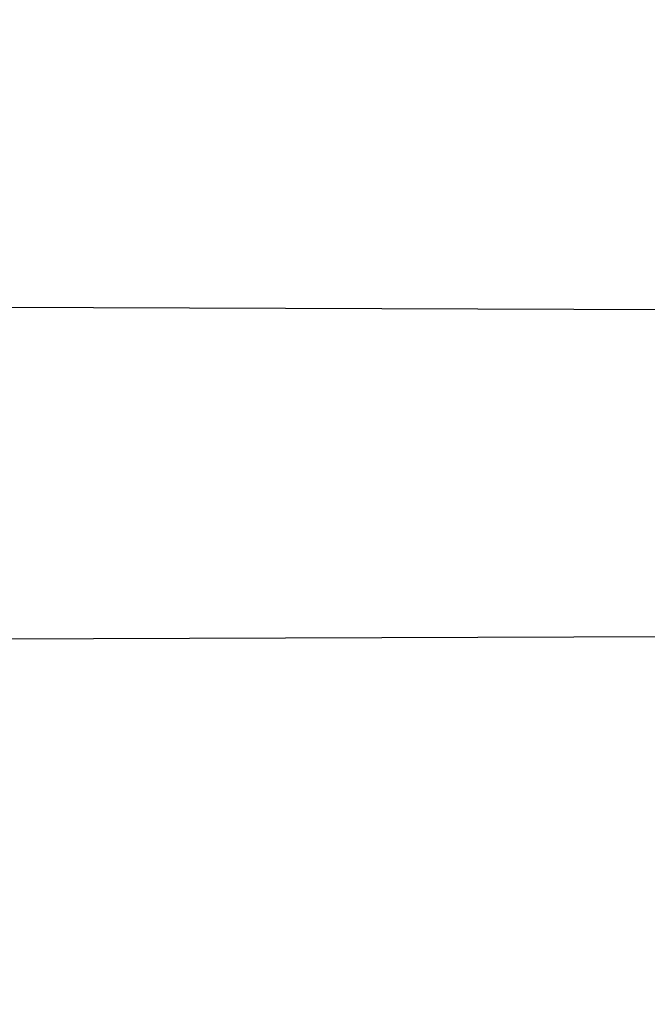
# Model space of a CAD drawing. Header units: millimetres. Extents: x 0 to 297, y 0 to 210.
# Tile 102 of 256: x 145.1874 to 145.2096, y 93.1169 to 93.1517. Entities that reach past the tile are written whole.
import ezdxf

# ---------------------------------------------------------------- set-up
doc = ezdxf.new("R2010")
doc.units = ezdxf.units.MM
doc.header["$LTSCALE"] = 16.335
doc.layers.get('0').update_dxf_attribs({"linetype": 'CONTINUOUS'})
for name, color, linetype in [('01_GLOBAL', 7, 'CONTINUOUS'), ('INTFCLR_1', 7, 'CONTINUOUS'), ('INTFCLR_144815', 7, 'CONTINUOUS')]:
    doc.layers.add(name, color=color, linetype=linetype)

msp = doc.modelspace()

# ---------------------------------------------------------------- linework, layer by layer
at = {"color": 7, "linetype": 'Continuous'}
msp.add_circle((145.8748034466, 92.1344639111), 2.66, dxfattribs=at)
at = {"color": 9, "linetype": 'Continuous'}
msp.add_arc((145.8748034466, 92.1344639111), 2.6259090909, 92.9674534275, 177.0325465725, dxfattribs=at)
at = {"layer": '01_GLOBAL', "color": 7, "linetype": 'Continuous'}
msp.add_circle((145.8748034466, 92.1344639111), 2.695, dxfattribs=at)
at = {"layer": 'INTFCLR_1', "color": 6, "linetype": 'Continuous'}
for p, q in [((145.1667743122, 93.1415873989), (145.2196504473, 93.1414028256)), ((145.2176335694, 93.12990936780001), (145.1643311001, 93.1297233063))]:
    msp.add_line(p, q, dxfattribs=at)
for radius in [0.4224162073, 0.4014439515]:
    msp.add_arc((144.8596077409, 93.1986596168), radius, 270, 90.00000002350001, dxfattribs=at)
at = {"layer": 'INTFCLR_1', "color": 9, "linetype": 'Continuous'}
for points, knots in [([(145.235167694, 93.06803805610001), (145.2359987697, 93.0702994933), (145.2376274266, 93.07486591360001), (145.2407305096, 93.0841265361), (145.2457654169, 93.10074899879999), (145.2504341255, 93.12025903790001), (145.2535169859, 93.1376959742), (145.2548129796, 93.1465996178), (145.2554818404, 93.15174935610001), (145.2570256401, 93.1646779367), (145.2586297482, 93.1867687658), (145.2583725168, 93.2128320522), (145.2571603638, 93.229722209), (145.2563978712, 93.2375211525), (145.2558364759, 93.24270819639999), (145.2541019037, 93.2567080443), (145.2501634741, 93.279125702), (145.2444881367, 93.3010123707), (145.2404287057, 93.31400265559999), (145.2389019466, 93.3186491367), (145.2365792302, 93.32549362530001), (145.2313391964, 93.3398030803), (145.2222901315, 93.3608048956), (145.211984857, 93.38064637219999), (145.2048007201, 93.3928589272), (145.2014430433, 93.39829523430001), (145.1992124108, 93.401838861), (145.1931796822, 93.4111586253), (145.1830706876, 93.4254621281), (145.1690288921, 93.44287479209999), (145.1571354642, 93.4559268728), (145.1488272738, 93.46426968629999), (145.1442335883, 93.4686868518), (145.1378598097, 93.47464399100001), (145.1289384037, 93.4824441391), (145.1192814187, 93.4900126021), (145.1131582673, 93.4943666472), (145.1101748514, 93.49636902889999), (145.1077179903, 93.4979464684), (145.1055301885, 93.4992630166), (145.1036031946, 93.50027403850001), (145.1025200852, 93.5007770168), (145.1016575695, 93.50108464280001), (145.1010609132, 93.5012239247), (145.1005598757, 93.50114822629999), (145.1004622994, 93.50067669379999), (145.1007027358, 93.5001554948), (145.1011202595, 93.49943321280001), (145.1017948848, 93.49852402), (145.1026939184, 93.4974154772), (145.1038249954, 93.4961153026), (145.1051758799, 93.49462279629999), (145.106740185, 93.4929397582), (145.1092045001, 93.4903307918), (145.1127127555, 93.4866635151), (145.1192604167, 93.47979277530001), (145.126411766, 93.4720844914), (145.1329263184, 93.4647171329), (145.1369531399, 93.4600323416), (145.143428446, 93.4523417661), (145.1533417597, 93.43987882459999), (145.1663378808, 93.4217466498), (145.175744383, 93.40694421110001), (145.1819029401, 93.3964078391), (145.1860815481, 93.3889972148), (145.1932904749, 93.3754706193), (145.2029180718, 93.35504416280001), (145.209559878, 93.3380139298), (145.212649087, 93.3291841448)], [0, 0, 0, 0, 0.0103790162, 0.0208837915, 0.0420711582, 0.08518389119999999, 0.1071959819, 0.1183353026, 0.1239410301, 0.1295663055, 0.1744258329, 0.2192337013, 0.2417180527, 0.2473539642, 0.2529903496, 0.2641931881, 0.3081223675, 0.3509244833, 0.3614867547, 0.3667496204, 0.3719934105, 0.3926231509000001, 0.4323812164, 0.470412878, 0.488854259, 0.4934078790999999, 0.4979383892, 0.5068921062, 0.5412323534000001, 0.5733304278, 0.6031976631, 0.6172528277, 0.6240454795, 0.630650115, 0.6548352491, 0.6750685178, 0.6834752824, 0.6871962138, 0.6905460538, 0.6960524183, 0.6981915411, 0.6999110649, 0.7012078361, 0.7020914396, 0.7026255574, 0.7031007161, 0.7038824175, 0.7050749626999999, 0.7066970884, 0.7087489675, 0.7112252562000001, 0.7141187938, 0.7174211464, 0.7211233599, 0.729578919, 0.7392839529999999, 0.762009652, 0.7748693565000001, 0.7816473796, 0.7886214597, 0.8181786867, 0.8502212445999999, 0.8846823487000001, 0.8936821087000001, 0.9027944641, 0.9213301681, 0.9597016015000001, 1, 1, 1, 1]), ([(145.1053256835, 93.4996596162), (145.1058354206, 93.4996595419), (145.1084302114, 93.49863302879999), (145.1114097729, 93.4968905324), (145.114679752, 93.49483322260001), (145.1177098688, 93.4928362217), (145.1239326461, 93.4884975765), (145.1337472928, 93.4809600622), (145.1428234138, 93.4731893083), (145.1493077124, 93.4672553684), (145.1539781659, 93.46285851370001), (145.1624222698, 93.4545580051), (145.1745124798, 93.4415729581), (145.1887911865, 93.4242473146), (145.1990766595, 93.4100090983), (145.2052148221, 93.400731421), (145.2074832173, 93.39720574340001), (145.2108964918, 93.3917990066), (145.2181971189, 93.3796576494), (145.2286731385, 93.3599279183), (145.2378781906, 93.33903206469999), (145.2432089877, 93.32479281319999), (145.2455710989, 93.31798419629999), (145.247123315, 93.31336339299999), (145.2512489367, 93.30044977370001), (145.2570185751, 93.2786891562), (145.2610247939, 93.2563880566), (145.262788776, 93.2424626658), (145.2633595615, 93.2373043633), (145.2641347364, 93.22954935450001), (145.2653671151, 93.21275432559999), (145.2656287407, 93.1868333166), (145.2639975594, 93.16486546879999), (145.2624282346, 93.15201095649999), (145.2617481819, 93.1468896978), (145.2604303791, 93.1380345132), (145.2572949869, 93.120689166), (145.2525471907, 93.10128539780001), (145.2474296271, 93.08475977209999), (145.2442749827, 93.0755508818), (145.2426192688, 93.07100993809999), (145.2417743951, 93.0687611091)], [0, 0, 0, 0, 0.0031306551, 0.0166311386, 0.0214593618, 0.0268204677, 0.03892666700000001, 0.0680356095, 0.1027865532, 0.1122690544, 0.1220182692, 0.1421808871, 0.1849821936, 0.2309157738, 0.2799873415, 0.2927705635, 0.2992370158, 0.3057352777, 0.3320402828, 0.3862318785, 0.4428084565, 0.4721382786, 0.4795908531, 0.487069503, 0.5020757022, 0.562848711, 0.6251729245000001, 0.641061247, 0.6490543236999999, 0.6570463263, 0.6889269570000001, 0.7524525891, 0.8160592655, 0.8240370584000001, 0.8319876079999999, 0.8477879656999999, 0.8790177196, 0.9402188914, 0.9703170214, 0.9852457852, 1, 1, 1, 1]), ([(145.212649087, 93.3291841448), (145.2158606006, 93.32000478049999), (145.2216925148, 93.3011419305), (145.227244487, 93.2768964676), (145.2299856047, 93.2607035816), (145.2310878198, 93.25306455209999), (145.2317778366, 93.2479244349), (145.2334659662, 93.23376490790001), (145.2350886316, 93.2104154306), (145.2348602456, 93.1869830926), (145.2340091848, 93.1726576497), (145.2336200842, 93.16742997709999), (145.2329629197, 93.1596496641), (145.2311506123, 93.1430826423), (145.226931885, 93.1181043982), (145.2217743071, 93.0973620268), (145.21827327, 93.08545778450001), (145.2168531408, 93.08078963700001), (145.2142959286, 93.0727821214), (145.2088936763, 93.057325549), (145.2002622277, 93.03625645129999), (145.191382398, 93.0181651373), (145.1856550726, 93.0076054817), (145.1835773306, 93.0038810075), (145.1804900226, 92.9984473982), (145.1738400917, 92.9872483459), (145.1632874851, 92.971132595), (145.150351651, 92.9535411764), (145.1410235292, 92.94206533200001), (145.1356460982, 92.935766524), (145.133618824, 92.9334156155), (145.1301975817, 92.9295053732), (145.1238773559, 92.9224693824), (145.116999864, 92.9151404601), (145.1107938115, 92.9086516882), (145.1070749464, 92.9047482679), (145.1041227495, 92.9015610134), (145.102218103, 92.89935461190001), (145.1011689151, 92.89795985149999), (145.1007337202, 92.8972197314), (145.1004699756, 92.8966887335), (145.1005812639, 92.8959977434), (145.1020539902, 92.8962982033), (145.1036740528, 92.8970747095), (145.1066075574, 92.8986606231), (145.1094057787, 92.90044308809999), (145.1117034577, 92.9019742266), (145.1131778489, 92.902988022), (145.1156556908, 92.9047222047), (145.1196186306, 92.9076236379), (145.1251563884, 92.91192845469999), (145.1334349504, 92.9187409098), (145.1408444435, 92.92538609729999), (145.1473278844, 92.9316038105), (145.1519747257, 92.9361897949), (145.1603493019, 92.94482450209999), (145.1722854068, 92.9582894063), (145.1863008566, 92.9761921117), (145.1963364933, 92.9908581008), (145.2023017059, 93.0003963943), (145.2045040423, 93.0040202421), (145.2078179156, 93.0095804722), (145.2148947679, 93.0220651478), (145.2249952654, 93.0423300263), (145.2319439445, 93.0592659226), (145.2351676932, 93.0680380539)], [0, 0, 0, 0, 0.0419354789, 0.08505031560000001, 0.1071497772, 0.1127379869, 0.1183317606, 0.1295131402, 0.1742263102, 0.2191466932, 0.230445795, 0.2361065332, 0.241751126, 0.2641147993, 0.3079545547, 0.3508736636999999, 0.3561840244, 0.3614616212, 0.3719139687, 0.3924297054, 0.4320526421, 0.4700131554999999, 0.4792642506, 0.483852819, 0.4884035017, 0.5062126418, 0.5400088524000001, 0.5714206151, 0.6003317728, 0.6037560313, 0.6071340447, 0.6137178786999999, 0.6261602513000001, 0.6479155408, 0.6570536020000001, 0.6648783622, 0.6711643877, 0.6757843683, 0.6774462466, 0.6786751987, 0.6794900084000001, 0.6799813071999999, 0.6813020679, 0.6842478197, 0.6888651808, 0.6950795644, 0.6987591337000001, 0.70073729, 0.7027989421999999, 0.7117993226, 0.7219139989, 0.7330405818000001, 0.7580265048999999, 0.7648041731, 0.7717766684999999, 0.7861782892, 0.816667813, 0.8493175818, 0.8841610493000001, 0.8932352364, 0.8978283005, 0.9024468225, 0.9211469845, 0.9596997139, 1, 1, 1, 1]), ([(145.1053256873, 92.89765960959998), (145.1051880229, 92.89765962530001), (145.1048509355, 92.897726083), (145.1048682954, 92.89833203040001), (145.1052289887, 92.89895544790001), (145.1058526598, 92.8998820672), (145.1068032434, 92.9010353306), (145.1086356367, 92.9031125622), (145.110803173, 92.9053838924), (145.113215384, 92.90786955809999), (145.1159839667, 92.9106973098), (145.1217014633, 92.91652117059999), (145.1287122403, 92.92380461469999), (145.1351564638, 92.9308006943), (145.1386445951, 92.9346890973), (145.1407113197, 92.9370268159), (145.1461908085, 92.9432875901), (145.1556953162, 92.95469486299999), (145.1688811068, 92.972191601), (145.1796415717, 92.9882287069), (145.1864241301, 92.99937733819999), (145.1895721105, 93.0047852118), (145.1916900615, 93.00849100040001), (145.1975256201, 93.0189931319), (145.2065751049, 93.0369888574), (145.2153782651, 93.057964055), (145.2208882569, 93.0733543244), (145.2234958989, 93.0813260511), (145.2249438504, 93.0859728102), (145.2285119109, 93.09781736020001), (145.2337695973, 93.1184588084), (145.2380725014, 93.143329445), (145.2399207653, 93.159825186), (145.2405908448, 93.1675708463), (145.2409875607, 93.1727748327), (145.241855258, 93.1870348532), (145.2420882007, 93.2103641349), (145.2404334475, 93.2336088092), (145.2387124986, 93.2477021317), (145.238008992, 93.2528187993), (145.2368850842, 93.26042393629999), (145.2340893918, 93.2765480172), (145.2284266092, 93.3006887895), (145.222482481, 93.3194563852), (145.2192099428, 93.32858819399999)], [0, 0, 0, 0, 0.0008731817, 0.001718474, 0.0032338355, 0.0055641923, 0.008732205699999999, 0.0127298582, 0.0231213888, 0.0286463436, 0.0346993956, 0.04822263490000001, 0.0804125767, 0.0988155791, 0.1085508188, 0.1135449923, 0.1186070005, 0.1613231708, 0.2076862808, 0.2575123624, 0.2837454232, 0.2904461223, 0.2972015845, 0.3108183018, 0.3666504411, 0.4248609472, 0.4549769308, 0.4703146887, 0.4780576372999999, 0.4858477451, 0.5487776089, 0.6130123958, 0.6457680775, 0.6540347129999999, 0.6623246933, 0.6788711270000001, 0.74464742, 0.8101273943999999, 0.8265053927, 0.8346996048, 0.8428861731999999, 0.8752668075, 0.9384714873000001, 1, 1, 1, 1])]:
    msp.add_open_spline(points, degree=3, knots=knots, dxfattribs=at)
at = {"layer": 'INTFCLR_1', "color": 6, "linetype": 'Continuous'}
for points, knots in [([(145.1350652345, 93.4996596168), (145.1342109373, 93.4996596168), (145.1357546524, 93.496718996), (145.1370803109, 93.4950968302), (145.1392467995, 93.49225027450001), (145.1419201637, 93.4890306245), (145.145337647, 93.4849215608), (145.149332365, 93.4801497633), (145.1536170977, 93.4749597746), (145.1578478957, 93.4697443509), (145.1617862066, 93.46477665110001), (145.1654017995, 93.46011427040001), (145.1686896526, 93.45577766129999), (145.1716611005, 93.4517737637), (145.1743369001, 93.4480934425), (145.176743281, 93.4447208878), (145.1789048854, 93.4416366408), (145.1808385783, 93.4388324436), (145.1825660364, 93.4362898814), (145.1841084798, 93.43398792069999), (145.185490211, 93.43189981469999), (145.1867189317, 93.4300221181), (145.1878098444, 93.42833769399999), (145.1887779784, 93.42682907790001), (145.1896459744, 93.4254651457), (145.1906214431, 93.4239206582), (145.191753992, 93.4221107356), (145.1928766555, 93.42029359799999), (145.1938510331, 93.4187005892), (145.1946912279, 93.4173162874), (145.1956155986, 93.415780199), (145.1966371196, 93.4140663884), (145.1977643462, 93.41215452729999), (145.1990081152, 93.4100186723), (145.2003754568, 93.4076384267), (145.201880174, 93.4049787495), (145.2035347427, 93.4020034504), (145.2053542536, 93.39866660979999), (145.2073580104, 93.3949100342), (145.2095596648, 93.3906775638), (145.2119715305, 93.3859042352), (145.214608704, 93.3805105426), (145.2174929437, 93.37438539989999), (145.220642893, 93.36739491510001), (145.2240752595, 93.35936816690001), (145.227802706, 93.35009965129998), (145.2318351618, 93.3392957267), (145.2361179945, 93.3267082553), (145.2403681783, 93.3126841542), (145.2442872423, 93.297814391), (145.2476657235, 93.2827730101), (145.2504753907, 93.2676905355), (145.2527156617, 93.25262667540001), (145.2543982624, 93.2375790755), (145.2555287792, 93.22258324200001), (145.256117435, 93.20762456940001), (145.2561708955, 93.1927266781), (145.2556951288, 93.17787585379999), (145.2546936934, 93.16307401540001), (145.2531693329, 93.1483330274), (145.2511191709, 93.1336232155), (145.2485428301, 93.1189642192), (145.2454275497, 93.1043242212), (145.2417708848, 93.0897217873), (145.2376203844, 93.07535951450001), (145.2332204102, 93.06193527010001), (145.2288852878, 93.0500177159), (145.2248596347, 93.0398394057), (145.2211587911, 93.03109336), (145.2177663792, 93.0235207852), (145.2146668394, 93.01692434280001), (145.2118379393, 93.01114230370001), (145.2092594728, 93.0060543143), (145.2069119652, 93.0015625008), (145.2047820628, 92.99759337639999), (145.2028538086, 92.9940827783), (145.2011073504, 92.9909675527), (145.1995253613, 92.98819559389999), (145.1980916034, 92.985722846), (145.1967959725, 92.9835200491), (145.1956290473, 92.9815607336), (145.1945782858, 92.97981554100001), (145.1936278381, 92.9782521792), (145.1927650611, 92.97684539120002), (145.1919665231, 92.9755535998), (145.1911689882, 92.97427311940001), (145.1903111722, 92.9729060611), (145.1893416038, 92.97137374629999), (145.1882509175, 92.9696663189), (145.1870226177, 92.9677633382), (145.1856376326, 92.96564257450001), (145.1840803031, 92.96328767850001), (145.1823329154, 92.9606826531), (145.1803729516, 92.95780619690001), (145.1781781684, 92.9546380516), (145.1757236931, 92.9511600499), (145.1729902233, 92.94736262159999), (145.1699514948, 92.94322961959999), (145.1665806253, 92.9387466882), (145.1628687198, 92.93392583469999), (145.1588145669, 92.9287817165), (145.1544498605, 92.9233761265), (145.149996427, 92.9179675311), (145.1458273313, 92.912982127), (145.1422457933, 92.9086810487), (145.1394492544, 92.9053205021), (145.1371773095, 92.9023512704), (145.1358081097, 92.9006787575), (145.134193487, 92.8976596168), (145.1350652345, 92.8976596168)], [0, 0, 0, 0, 0.0038604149, 0.007501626, 0.0124785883, 0.0188917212, 0.0268498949, 0.0364677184, 0.0470694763, 0.05724446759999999, 0.0668187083, 0.0757144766, 0.08390537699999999, 0.0914099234, 0.09824517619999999, 0.1044667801, 0.1101313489, 0.1152642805, 0.1198589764, 0.1240215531, 0.1277856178, 0.1311734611, 0.1341617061, 0.1368541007, 0.1392736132, 0.1414672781, 0.1451087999, 0.148921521, 0.1511192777, 0.1535471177, 0.1562389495, 0.1592204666, 0.1625628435, 0.1662680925, 0.1703891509, 0.1749670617, 0.1800766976, 0.185772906, 0.1921414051, 0.1993155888, 0.2073311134, 0.2163077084, 0.2264451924, 0.2379233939, 0.2509534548, 0.2658909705, 0.2830621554, 0.3030578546, 0.3259639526, 0.3492662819, 0.3725305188, 0.395610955, 0.4185782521, 0.4413347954, 0.4640172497, 0.4865192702, 0.5089682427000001, 0.5313242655, 0.5536477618, 0.5759939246, 0.5982772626, 0.6207472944, 0.6432362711, 0.6658996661, 0.6887559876, 0.7107777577, 0.7297237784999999, 0.7460531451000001, 0.7602331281, 0.7726347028, 0.7835467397, 0.7931663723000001, 0.8017211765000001, 0.8093215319, 0.8160683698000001, 0.8220757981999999, 0.8274205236, 0.83220661, 0.8364980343, 0.8403367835, 0.8437547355, 0.8468031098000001, 0.8495420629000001, 0.8520223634, 0.8542604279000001, 0.8564046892, 0.8588391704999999, 0.8615533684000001, 0.8645986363, 0.8679945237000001, 0.8717882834, 0.8760445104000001, 0.8807522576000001, 0.8859628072, 0.8917731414, 0.8981681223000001, 0.9051985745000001, 0.9129160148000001, 0.9213486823, 0.930543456, 0.9404096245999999, 0.9509435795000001, 0.9619432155, 0.9720502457, 0.9803711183, 0.9870628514, 0.9922716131, 0.9960607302, 1, 1, 1, 1]), ([(145.1350652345, 92.8976596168), (145.1360387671, 92.8976596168), (145.1377271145, 92.8987973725), (145.1403228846, 92.9003600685), (145.1432989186, 92.90252257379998), (145.1469787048, 92.9053401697), (145.1513602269, 92.908937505), (145.156189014, 92.9131306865), (145.1610884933, 92.9176135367), (145.16571304, 92.9220446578), (145.1699506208, 92.9262668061), (145.1738079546, 92.93025140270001), (145.1773032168, 92.9339784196), (145.1804624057, 92.93744342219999), (145.1833068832, 92.9406452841), (145.1858602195, 92.9435862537), (145.1881553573, 92.9462860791), (145.1902110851, 92.9487505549), (145.1920499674, 92.95099242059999), (145.1936917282, 92.95302517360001), (145.195161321, 92.95487020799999), (145.1964960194, 92.95656687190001), (145.197810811, 92.9582571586), (145.1992115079, 92.9600798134), (145.2006985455, 92.9620412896), (145.2021699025, 92.9640097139), (145.203615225, 92.9659689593), (145.2051191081, 92.96803560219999), (145.2067839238, 92.9703578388), (145.2086446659, 92.97299707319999), (145.2107239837, 92.976003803), (145.2130437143, 92.9794328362), (145.2156231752, 92.9833409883), (145.2184823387, 92.9877982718), (145.2216518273, 92.99290263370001), (145.2251614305, 92.9987667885), (145.229038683, 93.00552838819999), (145.2333125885, 93.0133695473), (145.2380078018, 93.0225036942), (145.2431555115, 93.03325044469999), (145.2486552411, 93.04576276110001), (145.2541538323, 93.05964751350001), (145.2592951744, 93.0742866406), (145.2638614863, 93.0891255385), (145.2678132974, 93.10401926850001), (145.2711637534, 93.1189518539), (145.2739112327, 93.1338443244), (145.2760779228, 93.14873712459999), (145.2776685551, 93.1635668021), (145.2786982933, 93.17835697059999), (145.2791763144, 93.1930929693), (145.2791102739, 93.20777733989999), (145.2785051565, 93.2224188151), (145.2773642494, 93.2370081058), (145.2756872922, 93.2515514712), (145.2734729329, 93.2660467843), (145.2707211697, 93.28047186), (145.2674209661, 93.2948590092), (145.2635667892, 93.3091902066), (145.259139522, 93.3234820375), (145.254151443, 93.33766185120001), (145.2488018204, 93.351194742), (145.2434345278, 93.3634522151), (145.238408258, 93.3740016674), (145.2338248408, 93.38297495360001), (145.2296571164, 93.3906774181), (145.2258775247, 93.3973229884), (145.2224553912, 93.4030908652), (145.2193628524, 93.40811759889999), (145.216567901, 93.41251817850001), (145.2140471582, 93.4163762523), (145.2117761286, 93.4197682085), (145.209737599, 93.422748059), (145.2079066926, 93.42537326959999), (145.20627007, 93.4276809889), (145.2048016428, 93.4297213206), (145.203482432, 93.43153041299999), (145.202221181, 93.4332394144), (145.2009100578, 93.4349957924), (145.1994654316, 93.43690657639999), (145.1979774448, 93.438847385), (145.1964846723, 93.44076776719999), (145.1949729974, 93.4426876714), (145.1933137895, 93.4447656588), (145.1914604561, 93.4470505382), (145.1893845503, 93.4495659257), (145.1870661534, 93.45232249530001), (145.1844777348, 93.45533473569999), (145.1815962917, 93.45861035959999), (145.1783918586, 93.4621590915), (145.174841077, 93.46597939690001), (145.1709238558, 93.47006182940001), (145.1666153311, 93.47439075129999), (145.1619164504, 93.47892812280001), (145.1569054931, 93.4835493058), (145.1519289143, 93.48790146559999), (145.1473729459, 93.4916672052), (145.1435388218, 93.4946187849), (145.1404516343, 93.4968744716), (145.1377826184, 93.49848721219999), (145.1360568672, 93.4996596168), (145.1350652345, 93.4996596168)], [0, 0, 0, 0, 0.0042187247, 0.0081401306, 0.0133978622, 0.0200459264, 0.0282638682, 0.0379443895, 0.0477615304, 0.05703690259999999, 0.0656973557, 0.0736821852, 0.0810680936, 0.0878383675, 0.0940009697, 0.0996271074, 0.1047154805, 0.1093563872, 0.1135342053, 0.1172803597, 0.1206792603, 0.1237557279, 0.1266349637, 0.1299589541, 0.1337168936, 0.1373013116, 0.1406085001, 0.1442672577, 0.148377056, 0.1529904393, 0.1582606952, 0.164218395, 0.1709303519, 0.1785521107, 0.1871652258, 0.1969659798, 0.2081658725, 0.2209392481, 0.2356613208, 0.2526660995, 0.2725685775, 0.2948769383, 0.3173640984, 0.3397873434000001, 0.3621386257, 0.3841211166, 0.4060891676, 0.4277469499, 0.4493218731, 0.470705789, 0.4919793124, 0.5131981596, 0.5343255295, 0.5554668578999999, 0.5765984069, 0.5977513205, 0.6189954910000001, 0.6402209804, 0.6617015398, 0.6832900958, 0.7050415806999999, 0.7268239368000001, 0.7463339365, 0.7630160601, 0.7774553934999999, 0.7899931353, 0.8009638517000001, 0.8105830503, 0.8190545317, 0.8265380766, 0.8331730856, 0.8390248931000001, 0.8442268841, 0.8488182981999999, 0.8528943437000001, 0.8564866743, 0.8597116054, 0.8625968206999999, 0.8656908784, 0.8692094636, 0.8729771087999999, 0.8762884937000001, 0.879749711, 0.8835661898, 0.8878115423, 0.8924986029, 0.8976989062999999, 0.9034198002, 0.9097088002, 0.9166034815, 0.9241390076, 0.9323094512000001, 0.9411199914, 0.9506041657, 0.9606137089, 0.9706541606, 0.9792553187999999, 0.9862062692, 0.9916647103, 0.9957028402, 1, 1, 1, 1])]:
    msp.add_open_spline(points, degree=3, knots=knots, dxfattribs=at)
at = {"layer": 'INTFCLR_144815', "color": 6, "linetype": 'Continuous'}
for radius in [0.4466793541, 0.4256665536]:
    msp.add_circle((144.8596077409, 93.1986596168), radius, dxfattribs=at)
for radius, start, end in [(0.6157754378, 313.9937911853, 154.5150993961), (0.5947754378, 312.9543589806, 154.5144414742), (0.5751005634, 282.2440355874, 71.2863570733), (0.4537777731, 308.490992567, 51.50900743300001), (0.4747905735, 316.9838592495, 43.0161407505), (0.4480128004, 313.9992414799, 46.00075850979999)]:
    msp.add_arc((144.8596077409, 93.1986596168), radius, start, end, dxfattribs=at)
at = {"layer": 'INTFCLR_144815', "color": 9, "linetype": 'Continuous'}
for centre, radius, start, end in [((144.8596077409, 93.1986596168), 0.5712784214, 292.4997540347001, 54.0964566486), ((144.8596102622, 93.19866079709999), 0.5153523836, 292.4997540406, 54.09645665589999), ((144.8596257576, 93.1986639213), 0.5066391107, 311.2505121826, 48.7494878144), ((144.859607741, 93.1986596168), 0.4617768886, 314.0862202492, 45.9137797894), ((144.8596077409, 93.1986596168), 0.450734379, 313.8592910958, 46.1407088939), ((144.8596077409, 93.1986596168), 0.4477854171, 314.0319604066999, 45.9680396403)]:
    msp.add_arc(centre, radius, start, end, dxfattribs=at)
at = {"layer": 'INTFCLR_144815', "color": 6, "linetype": 'Continuous'}
for points, knots in [([(145.1715348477, 92.8871597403), (145.1712150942, 92.887165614), (145.1712119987, 92.888398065), (145.1717859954, 92.8890887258), (145.1723169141, 92.8900495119), (145.1728921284, 92.8909093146), (145.1735763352, 92.8919125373), (145.1743814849, 92.8930382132), (145.17530592, 92.89429876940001), (145.1763525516, 92.89569628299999), (145.1775225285, 92.8972363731), (145.1788179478, 92.8989246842), (145.1802417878, 92.90076905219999), (145.1817966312, 92.902777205), (145.1834827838, 92.9049546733), (145.1852973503, 92.907303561), (145.1872357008, 92.90982438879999), (145.189295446, 92.9125211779), (145.1914790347, 92.9154049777), (145.1937896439, 92.9184888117), (145.1962240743, 92.9217782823), (145.1987743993, 92.92527328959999), (145.2014309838, 92.9289717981), (145.2041860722, 92.9328747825), (145.2070298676, 92.9369806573), (145.2099514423, 92.9412863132), (145.2129388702, 92.94578706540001), (145.215979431, 92.95047669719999), (145.2190598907, 92.95534762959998), (145.2221667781, 92.9603911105), (145.2252866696, 92.9655974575), (145.2284064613, 92.9709563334), (145.2315136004, 92.9764570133), (145.2345962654, 92.98208862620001), (145.2376434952, 92.98784036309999), (145.2406452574, 92.99370162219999), (145.2435925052, 92.99966217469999), (145.2464771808, 93.005712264), (145.2492921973, 93.01184268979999), (145.2520314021, 93.01804486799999), (145.2546894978, 93.0243108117), (145.2572619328, 93.0306330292), (145.2597453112, 93.03700571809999), (145.2621317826, 93.0434101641), (145.2644188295, 93.0498389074), (145.2666074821, 93.05629353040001), (145.2687002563, 93.0627819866), (145.2706975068, 93.0693065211), (145.2725965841, 93.0758590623), (145.2743963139, 93.08243582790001), (145.2760946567, 93.0890285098), (145.2776905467, 93.0956308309), (145.2791843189, 93.1022416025), (145.2805765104, 93.10886063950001), (145.2818676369, 93.1154879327), (145.2830580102, 93.12212274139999), (145.2841477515, 93.12876325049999), (145.2851369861, 93.1354072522), (145.2860260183, 93.1420534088), (145.2868152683, 93.14870134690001), (145.2875051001, 93.1553505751), (145.2880958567, 93.16200073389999), (145.2885878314, 93.1686513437), (145.2889813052, 93.17530234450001), (145.289276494, 93.18195348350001), (145.2894735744, 93.1886048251), (145.2895726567, 93.1952561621), (145.2895738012, 93.20190757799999), (145.2894770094, 93.20855889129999), (145.2892822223, 93.2152102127), (145.2889893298, 93.2218613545), (145.2885981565, 93.228512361), (145.2881084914, 93.23516293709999), (145.2875200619, 93.2418129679), (145.2868325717, 93.24846205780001), (145.2860456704, 93.2551099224), (145.2851589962, 93.26175603), (145.2841721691, 93.2683997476), (145.2830848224, 93.2750402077), (145.2818965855, 93.2816764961), (145.2806070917, 93.2883076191), (145.2792161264, 93.2949318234), (145.2777236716, 93.3015466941), (145.27612979, 93.30814986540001), (145.2744344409, 93.314739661), (145.2726374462, 93.3213150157), (145.2707388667, 93.3278740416), (145.2687392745, 93.3344133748), (145.2666397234, 93.34092869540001), (145.2644415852, 93.34741542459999), (145.2621464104, 93.3538691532), (145.2597562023, 93.3602849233), (145.2572735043, 93.3666571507), (145.2547014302, 93.37297970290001), (145.2520437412, 93.3792458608), (145.2493049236, 93.3854482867), (145.2464902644, 93.3915790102), (145.2436059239, 93.39762942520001), (145.240658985, 93.4035903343), (145.2376574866, 93.4094520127), (145.2346104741, 93.4152042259), (145.231527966, 93.4208363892), (145.2284209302, 93.42633767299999), (145.2253011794, 93.4316972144), (145.2221812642, 93.4369042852), (145.2190742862, 93.44194854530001), (145.2159936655, 93.44682031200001), (145.2129528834, 93.4515108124), (145.209965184, 93.45601244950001), (145.207043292, 93.4603189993), (145.2041991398, 93.4644257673), (145.2014436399, 93.4683296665), (145.1987864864, 93.47202925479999), (145.1962360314, 93.47552468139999), (145.1937992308, 93.47881756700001), (145.1914816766, 93.48191080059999), (145.1892876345, 93.484808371), (145.1872201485, 93.487515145), (145.1852811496, 93.49003667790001), (145.1834716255, 93.49237897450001), (145.1817917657, 93.4945483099), (145.1802410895, 93.4965510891), (145.1788186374, 93.4983936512), (145.1775230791, 93.5000821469), (145.1763528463, 93.5016225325), (145.1753062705, 93.5030200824), (145.1743814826, 93.5042807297), (145.1735770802, 93.50540657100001), (145.1728902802, 93.5064096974), (145.1723225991, 93.507270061), (145.1718630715, 93.5080606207), (145.171402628, 93.5088026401), (145.1710534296, 93.51015065), (145.1715348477, 93.5101594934)], [0, 0, 0, 0, 0.0014103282, 0.0032894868, 0.0045784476, 0.006109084, 0.0078878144, 0.009921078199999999, 0.0122159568, 0.0147800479, 0.0176210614, 0.0207450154, 0.0241645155, 0.0278962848, 0.0319450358, 0.0363094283, 0.0409856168, 0.0459681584, 0.0512740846, 0.0569372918, 0.0629614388, 0.06932079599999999, 0.0760170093, 0.0830428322, 0.09038864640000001, 0.09804223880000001, 0.1059886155, 0.1142106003, 0.1226891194, 0.1314036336, 0.1403327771, 0.1494548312, 0.1587482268, 0.1681920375, 0.1777662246, 0.1874518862, 0.1972313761, 0.2070885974, 0.2170088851, 0.2269790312, 0.2369874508, 0.247023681, 0.2570780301, 0.2671479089, 0.2771627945, 0.2871678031, 0.297203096, 0.3072268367, 0.3172573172, 0.3272873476, 0.3372951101, 0.3472786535, 0.3572404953, 0.3671820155, 0.3771057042, 0.38701475, 0.3969071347, 0.4067804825, 0.4166362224, 0.4264761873, 0.4363022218, 0.4461151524, 0.4559173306, 0.4657100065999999, 0.4754958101, 0.4852761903, 0.4950537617, 0.5048299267, 0.514607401, 0.5243876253, 0.5341732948, 0.5439658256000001, 0.5537677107, 0.5635801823, 0.5734055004, 0.5832449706, 0.5931003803, 0.6029729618, 0.6128636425, 0.6227732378, 0.6327028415, 0.6426530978, 0.6526214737, 0.6626060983, 0.6726078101, 0.6826271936, 0.6926651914, 0.7027189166, 0.7127821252, 0.7228511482, 0.7329216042, 0.7429877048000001, 0.7530428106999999, 0.7630790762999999, 0.7730874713, 0.7830577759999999, 0.7929782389, 0.8028356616, 0.8126154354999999, 0.8223014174, 0.8318761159, 0.8413205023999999, 0.8506146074, 0.8597374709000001, 0.8686675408, 0.8773831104, 0.8858627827, 0.8940860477, 0.9020337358, 0.9096886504, 0.9170358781, 0.9240630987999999, 0.9307608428, 0.9371226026, 0.9431446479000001, 0.9488258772, 0.9541674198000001, 0.9591725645, 0.9638462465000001, 0.9681947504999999, 0.9722253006, 0.9759458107, 0.979364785, 0.9824904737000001, 0.9853313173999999, 0.9878955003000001, 0.9901906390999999, 0.9922241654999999, 0.994002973, 0.9955336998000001, 0.9968227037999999, 0.9978766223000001, 1, 1, 1, 1]), ([(145.1816919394, 93.4996596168), (145.1813689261, 93.4996596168), (145.181354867, 93.4984164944), (145.1818990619, 93.4977049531), (145.1824036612, 93.4967241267), (145.1829511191, 93.4958450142), (145.1836029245, 93.49481997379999), (145.1843702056, 93.4936699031), (145.1852510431, 93.4923828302), (145.1862478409, 93.4909569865), (145.1873615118, 93.4893868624), (145.1885933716, 93.48766759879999), (145.1899443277, 93.4857938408), (145.1914151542, 93.48376000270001), (145.1930061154, 93.48156053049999), (145.1947171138, 93.47918971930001), (145.1965473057, 93.47664219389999), (145.1984952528, 93.47391268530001), (145.2005585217, 93.47099658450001), (145.2027337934, 93.46788981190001), (145.2050166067, 93.46458923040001), (145.207401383, 93.4610926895), (145.2098813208, 93.4573992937), (145.2124484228, 93.45350951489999), (145.2150935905, 93.44942523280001), (145.2178067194, 93.44514979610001), (145.2205768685, 93.4406879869), (145.2233924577, 93.436045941), (145.2262415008, 93.43123100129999), (145.2291118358, 93.4262515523), (145.2319913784, 93.42111677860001), (145.2348683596, 93.4158364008), (145.2377314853, 93.4104204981), (145.2405700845, 93.4048793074), (145.2433742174, 93.39922304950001), (145.2461347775, 93.3934617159), (145.2488435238, 93.3876049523), (145.2514930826, 93.381661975), (145.2540769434, 93.37564147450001), (145.2565894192, 93.3695515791), (145.2590255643, 93.3633999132), (145.2613812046, 93.35719337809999), (145.2636527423, 93.3509384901), (145.2658372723, 93.34464092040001), (145.2679322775, 93.3383061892), (145.2699358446, 93.3319388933), (145.2718463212, 93.32554360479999), (145.2736625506, 93.3191239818), (145.275383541, 93.3126837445), (145.2770086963, 93.30622572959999), (145.2785375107, 93.29975290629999), (145.2799697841, 93.29326740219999), (145.281305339, 93.2867715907), (145.282544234, 93.2802670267), (145.2836865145, 93.2737555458), (145.2847323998, 93.2672381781), (145.285682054, 93.2607163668), (145.2865357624, 93.2541907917), (145.2872937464, 93.2476625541), (145.2879563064, 93.24113198), (145.2885236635, 93.2345999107), (145.2889960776, 93.22806647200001), (145.2893737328, 93.22153232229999), (145.2896568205, 93.2149974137), (145.2898454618, 93.208462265), (145.2899397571, 93.20192674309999), (145.2899397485, 93.1953913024), (145.2898454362, 93.18885579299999), (145.2896567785, 93.1823206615), (145.2893736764, 93.175785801), (145.2889960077, 93.1692516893), (145.2885235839, 93.1627183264), (145.2879562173, 93.1561863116), (145.2872936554, 93.1496558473), (145.2865356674, 93.1431276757), (145.2856819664, 93.136602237), (145.2847323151, 93.130080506), (145.283686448, 93.1235632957), (145.2825441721, 93.1170518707), (145.2813053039, 93.1105474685), (145.2799697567, 93.1040517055), (145.2785375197, 93.0975663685), (145.277008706, 93.091093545), (145.2753835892, 93.0846356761), (145.2736625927, 93.0781954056), (145.2718464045, 93.07177591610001), (145.2699359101, 93.0653805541), (145.2679323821, 93.0590133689), (145.2658373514, 93.05267854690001), (145.2636528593, 93.0463810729), (145.2613812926, 93.04012609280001), (145.2590256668, 93.03391958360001), (145.2565895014, 93.0277678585), (145.2540770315, 93.0216779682), (145.2514931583, 93.01565743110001), (145.2488435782, 93.00971440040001), (145.2461348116, 93.0038575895), (145.2433742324, 92.99809621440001), (145.2405700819, 92.9924399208), (145.2377314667, 92.9868986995), (145.2348683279, 92.98148277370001), (145.2319913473, 92.9762023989), (145.2291118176, 92.97106764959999), (145.2262415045, 92.9660882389), (145.2233924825, 92.9612733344), (145.220576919, 92.95663132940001), (145.2178068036, 92.95216957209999), (145.2150937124, 92.9478941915), (145.2124485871, 92.9438099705), (145.2098815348, 92.9399202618), (145.2074016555, 92.9362269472), (145.2050169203, 92.9327304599), (145.2027341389, 92.9294299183), (145.2005588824, 92.9263231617), (145.1984956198, 92.92340706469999), (145.1965476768, 92.9206775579), (145.1947174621, 92.918129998), (145.1930064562, 92.91575917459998), (145.1914154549, 92.9135596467), (145.1899446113, 92.91152578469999), (145.1885936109, 92.9096519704), (145.1873617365, 92.9079326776), (145.1862480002, 92.9063625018), (145.1852512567, 92.9049366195), (145.1843701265, 92.90364951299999), (145.1836036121, 92.902499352), (145.1829493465, 92.90147443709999), (145.1824091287, 92.9005947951), (145.1819724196, 92.8997882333), (145.1815362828, 92.8990246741), (145.1812048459, 92.8976596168), (145.1816919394, 92.8976596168)], [0, 0, 0, 0, 0.0014863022, 0.0034583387, 0.00480742, 0.0064070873, 0.008263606, 0.0103831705, 0.0127725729, 0.0154385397, 0.018388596, 0.0216299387, 0.0251705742, 0.0290176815, 0.0331791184, 0.0376612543, 0.0424708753, 0.0476126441, 0.053091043, 0.05890788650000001, 0.0650637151, 0.071556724, 0.0783824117, 0.08553378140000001, 0.09300120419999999, 0.1007725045, 0.1088330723, 0.1171662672, 0.125753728, 0.1345758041, 0.1436120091, 0.1528416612, 0.1622443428, 0.1717998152, 0.1814887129, 0.1912927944, 0.2011949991, 0.2111795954, 0.2212322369, 0.2313400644, 0.2414915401, 0.251676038, 0.2618853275, 0.272110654, 0.2823462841, 0.2925853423, 0.3028240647, 0.3130572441, 0.3232827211, 0.3334966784, 0.3436983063, 0.353884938, 0.364056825, 0.3742120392, 0.3843517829, 0.3944749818, 0.4045834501, 0.4146764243, 0.4247563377, 0.4348229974, 0.4448791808, 0.4549248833, 0.4649631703, 0.4749943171, 0.4850215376, 0.4950452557, 0.505068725, 0.5150924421, 0.5251196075, 0.5351507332, 0.5451888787, 0.5552345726, 0.5652905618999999, 0.5753571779, 0.5854368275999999, 0.5955298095, 0.6056379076, 0.615761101, 0.6259004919, 0.6360558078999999, 0.6462271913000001, 0.6564139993, 0.6666151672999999, 0.6768294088, 0.6870543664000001, 0.6972879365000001, 0.7075261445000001, 0.7177656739, 0.7280008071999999, 0.7382265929, 0.7484354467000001, 0.7586203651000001, 0.7687717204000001, 0.7788795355, 0.7889322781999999, 0.7989169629, 0.8088192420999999, 0.8186233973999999, 0.8283123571, 0.8378678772, 0.8472706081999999, 0.8565002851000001, 0.8655364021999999, 0.8743584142, 0.8829458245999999, 0.8912789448, 0.8993394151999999, 0.9071106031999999, 0.9145779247, 0.9217291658, 0.9285546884, 0.9350475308, 0.9412033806, 0.9470201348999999, 0.9524985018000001, 0.9576403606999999, 0.9624499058, 0.9669322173, 0.9710936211, 0.9749409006, 0.978481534, 0.9817230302, 0.984673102, 0.9873392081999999, 0.9897286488, 0.9918483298, 0.9937048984, 0.9953046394, 0.9966537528, 0.9977587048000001, 1, 1, 1, 1]), ([(145.2619187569, 93.198659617), (145.2619187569, 93.19452705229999), (145.2617972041, 93.18625736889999), (145.2612501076, 93.1738549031), (145.2603370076, 93.16145215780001), (145.2590551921, 93.1490500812), (145.2574020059, 93.1366506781), (145.2553745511, 93.1242576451), (145.2529686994, 93.1118765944), (145.2501810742, 93.09951567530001), (145.2470107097, 93.0871860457), (145.2434550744, 93.07490437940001), (145.2395175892, 93.0626901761), (145.2352018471, 93.05056894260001), (145.2305195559, 93.03857297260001), (145.2254865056, 93.026740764), (145.2201294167, 93.0151203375), (145.2144851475, 93.00376778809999), (145.2086034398, 92.9927497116), (145.2025493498, 92.98213900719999), (145.1964022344, 92.9720136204), (145.1902548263, 92.96245285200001), (145.1842079, 92.9535296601), (145.1783638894, 92.94530411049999), (145.1728175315, 92.9378166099), (145.1676486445, 92.9310831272), (145.1629171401, 92.9250980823), (145.1586605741, 92.91983716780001), (145.1549015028, 92.9152592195), (145.1516394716, 92.9113214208), (145.1488735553, 92.9079678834), (145.1465811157, 92.9051666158), (145.1447678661, 92.9028433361), (145.1433636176, 92.901047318), (145.1424842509, 92.89954064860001), (145.1417601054, 92.8987053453), (145.1418564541, 92.8976596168), (145.1421340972, 92.8976596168)], [0, 0, 0, 0, 0.0373969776, 0.0748305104, 0.1123278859, 0.1499208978, 0.1876426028, 0.2255106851, 0.2635438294, 0.3017616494, 0.3401610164, 0.3787310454, 0.4174490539, 0.4562752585, 0.4951477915, 0.5339633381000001, 0.5726158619, 0.6109244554, 0.6486768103, 0.6856239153, 0.7214601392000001, 0.7558561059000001, 0.7884730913, 0.8189949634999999, 0.8471589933, 0.8727898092, 0.8958085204, 0.9161981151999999, 0.9340282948, 0.9494114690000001, 0.9624736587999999, 0.9733586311, 0.9821878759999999, 0.9890812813, 0.9941468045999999, 0.9974875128, 1, 1, 1, 1]), ([(145.1615550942, 92.8871597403), (145.1612445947, 92.8871653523), (145.1612273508, 92.8883633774), (145.1618093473, 92.88902974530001), (145.1623391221, 92.8899608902), (145.1629159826, 92.8907942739), (145.1636016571, 92.8917673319), (145.1644091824, 92.8928595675), (145.165336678, 92.8940832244), (145.1663871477, 92.895440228), (145.1675618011, 92.8969361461), (145.1688622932, 92.8985758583), (145.170290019, 92.9003649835), (145.1718464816, 92.90230967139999), (145.1735329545, 92.9044164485), (145.1753505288, 92.9066922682), (145.177299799, 92.9091441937), (145.1793809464, 92.9117795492), (145.1815932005, 92.91460528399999), (145.1839344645, 92.9176275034), (145.1864007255, 92.9208506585), (145.1889860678, 92.92427744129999), (145.1916830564, 92.92790912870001), (145.1944830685, 92.9317458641), (145.1973763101, 92.9357865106), (145.200351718, 92.94002829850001), (145.2033970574, 92.94446670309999), (145.2064992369, 92.9490956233), (145.2096445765, 92.95390750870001), (145.2128191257, 92.9588935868), (145.2160089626, 92.9640441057), (145.2192004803, 92.9693486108), (145.2223806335, 92.9747962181), (145.225537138, 92.98037587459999), (145.2286586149, 92.9860765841), (145.2317346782, 92.9918875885), (145.2347559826, 92.9977985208), (145.2377142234, 93.00379950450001), (145.2406021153, 93.0098812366), (145.2434133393, 93.01603502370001), (145.2461424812, 93.0222528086), (145.2487849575, 93.0285271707), (145.2513369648, 93.03485138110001), (145.2537953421, 93.04121924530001), (145.2561575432, 93.04762518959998), (145.258421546, 93.0540641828), (145.2605857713, 93.06053167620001), (145.2626490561, 93.06702366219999), (145.2646105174, 93.07353639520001), (145.2664696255, 93.08006675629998), (145.2682260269, 93.0866117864), (145.269879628, 93.09316909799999), (145.2714304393, 93.099736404), (145.272878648, 93.1063119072), (145.2742244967, 93.1128938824), (145.2754683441, 93.1194810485), (145.2766105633, 93.1260721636), (145.2776515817, 93.132666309), (145.2785918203, 93.13926261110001), (145.2794317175, 93.14586047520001), (145.2801716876, 93.15245937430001), (145.280812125, 93.159058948), (145.2813533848, 93.1656588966), (145.2817957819, 93.1722590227), (145.2821395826, 93.17885920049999), (145.2823849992, 93.1854593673), (145.2825321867, 93.19205949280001), (145.2825648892, 93.1964597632), (145.2825648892, 93.1986596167)], [0, 0, 0, 0, 0.0027272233, 0.00637693, 0.0088871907, 0.0118720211, 0.0153444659, 0.0193180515, 0.02380733, 0.0288260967, 0.0343890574, 0.0405101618, 0.0472051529, 0.05449051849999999, 0.0623846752, 0.0709044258, 0.0800682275, 0.08989261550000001, 0.1003941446, 0.1115838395, 0.1234656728, 0.1360350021, 0.1492811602, 0.1631910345, 0.1777467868, 0.1929237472, 0.2086919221, 0.2250163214, 0.241858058, 0.2591751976, 0.2769240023, 0.2950599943, 0.3135389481, 0.3323178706, 0.3513557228, 0.3706138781, 0.3900565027, 0.40965088, 0.4293672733, 0.4491790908, 0.4690627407, 0.4889974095, 0.5089649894, 0.5289504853, 0.5489397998, 0.5689220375, 0.5888883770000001, 0.6088300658, 0.6287418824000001, 0.6486179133, 0.6684555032, 0.6882511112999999, 0.7080041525, 0.7277129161, 0.7473782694, 0.7670001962, 0.7865808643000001, 0.8061213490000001, 0.8256243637, 0.8450923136, 0.8645285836, 0.8839363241, 0.9033192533, 0.9226811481, 0.9420259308, 0.9613578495, 0.9806810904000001, 1, 1, 1, 1]), ([(145.1891690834, 92.9047879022), (145.1887851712, 92.9047946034), (145.1889546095, 92.9063099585), (145.1897315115, 92.9074508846), (145.1908843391, 92.9095999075), (145.1925602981, 92.9121332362), (145.1947341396, 92.9154009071), (145.1974252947, 92.9193185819), (145.2006308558, 92.9239734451), (145.2042332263, 92.9292366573), (145.2079731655, 92.9347820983), (145.2115725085, 92.94023253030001), (145.2148750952, 92.94533809), (145.2178706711, 92.9500745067), (145.220574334, 92.9544418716), (145.2230116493, 92.9584575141), (145.2251949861, 92.9621251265), (145.2271471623, 92.9654624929), (145.2288885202, 92.96848897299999), (145.2304549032, 92.97125332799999), (145.2319718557, 92.97396705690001), (145.2335082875, 92.97675649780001), (145.235040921, 92.97958443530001), (145.236458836, 92.9822408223), (145.2377089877, 92.98461664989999), (145.2388113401, 92.9867374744), (145.2397838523, 92.9886289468), (145.2406875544, 92.9904043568), (145.241596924, 92.99220974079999), (145.2425851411, 92.99419277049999), (145.2436776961, 92.99641190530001), (145.2448886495, 92.9989051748), (145.2462310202, 93.0017128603), (145.2477173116, 93.0048776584), (145.2493581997, 93.008442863), (145.251170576, 93.0124729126), (145.2531660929, 93.017031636), (145.2553605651, 93.0222009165), (145.2577752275, 93.02809295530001), (145.2604300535, 93.0348469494), (145.26333995, 93.04263079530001), (145.2665092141, 93.0516239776), (145.2699429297, 93.06209629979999), (145.27355238, 93.07413936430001), (145.2770962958, 93.08734809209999), (145.2803400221, 93.1011291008), (145.2831548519, 93.11499648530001), (145.285532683, 93.12890971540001), (145.2874745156, 93.1428484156), (145.288982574, 93.15681988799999), (145.2900557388, 93.170785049), (145.2906967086, 93.184736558), (145.290839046, 93.1940239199), (145.290839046, 93.1986596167)], [0, 0, 0, 0, 0.0036397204, 0.0085369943, 0.0157954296, 0.0255088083, 0.0378134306, 0.0528137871, 0.0706279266, 0.09136563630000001, 0.1132788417, 0.1340284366, 0.1532798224, 0.1709168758, 0.1871507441, 0.2019689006, 0.2154440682, 0.2276101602, 0.2386187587, 0.2485421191, 0.257728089, 0.268088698, 0.2787291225, 0.288218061, 0.2966314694, 0.3041773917, 0.3108751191, 0.3167920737, 0.3230614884, 0.3300369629, 0.337794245, 0.3465081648, 0.3563110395, 0.3672939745, 0.3796510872, 0.3935134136, 0.4091801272, 0.426821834, 0.4467452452, 0.4695381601, 0.4956096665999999, 0.5255127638, 0.5599184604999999, 0.6000687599, 0.6446728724, 0.6895337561, 0.7342496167, 0.7787833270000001, 0.8233104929, 0.8676315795, 0.9119694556, 0.9560574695, 1, 1, 1, 1]), ([(145.3115000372, 93.1986596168), (145.3115000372, 93.1940578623), (145.3113516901, 93.1848438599), (145.3106831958, 93.17102452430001), (145.3095662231, 93.1572039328), (145.3079983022, 93.14339218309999), (145.3059760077, 93.1295957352), (145.3034956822, 93.11582382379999), (145.3005540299, 93.10208957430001), (145.2971490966, 93.0884112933), (145.2932813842, 93.0748135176), (145.2889552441, 93.06132776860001), (145.2841806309, 93.0479939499), (145.2789753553, 93.0348614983), (145.2733674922, 93.0219903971), (145.2673981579, 93.00945161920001), (145.2611238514, 92.9973266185), (145.2546184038, 92.98570571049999), (145.2479729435, 92.97468395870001), (145.2412937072, 92.9643554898), (145.2346967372, 92.9548055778), (145.2282996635, 92.9461025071), (145.2222127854, 92.9382912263), (145.2165301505, 92.93138957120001), (145.2113244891, 92.9253902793), (145.2066450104, 92.9202629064), (145.2025199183, 92.9159680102), (145.1989594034, 92.9124424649), (145.1959636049, 92.9096674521), (145.1935201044, 92.90750180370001), (145.1913967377, 92.9059628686), (145.1900017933, 92.9047733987), (145.1891691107, 92.9047879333)], [0, 0, 0, 0, 0.0421285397, 0.08434683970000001, 0.1266414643, 0.1690446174, 0.2115817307, 0.2542734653, 0.2971305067, 0.3401457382, 0.3832945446, 0.4265305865, 0.4697791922, 0.5129300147, 0.5558322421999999, 0.5982870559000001, 0.6400420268, 0.6807938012, 0.7201892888, 0.7578469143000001, 0.7933806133, 0.8264335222, 0.8567170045, 0.8840287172, 0.9082689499, 0.9294277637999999, 0.9475672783, 0.9627965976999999, 0.9752495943, 0.9850650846, 0.9923757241, 1, 1, 1, 1])]:
    msp.add_open_spline(points, degree=3, knots=knots, dxfattribs=at)
at = {"layer": 'INTFCLR_144815', "color": 9, "linetype": 'Continuous'}
msp.add_open_spline([(145.3105583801, 93.18142676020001), (145.3102266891, 93.17226618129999), (145.3089817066, 93.15316205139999), (145.3059719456, 93.12926880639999), (145.3032094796, 93.11337715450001), (145.3018037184, 93.10612373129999), (145.3008361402, 93.1013291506), (145.298087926, 93.0884736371), (145.292924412, 93.0680753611), (145.2859889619, 93.0461135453), (145.2806323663, 93.0313367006), (145.2774807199, 93.02316528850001), (145.2727840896, 93.0114544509), (145.266998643, 92.9982655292), (145.2608277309, 92.9855009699), (145.2573125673, 92.9785443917), (145.2522180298, 92.9687405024), (145.2446186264, 92.9550288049), (145.234434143, 92.93823115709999), (145.2261929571, 92.9255919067), (145.221041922, 92.91801338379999), (145.2188238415, 92.91479293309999), (145.2174343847, 92.9127849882), (145.2140400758, 92.90791077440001), (145.2092021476, 92.90106430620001), (145.2047293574, 92.8947039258), (145.2024599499, 92.8912149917), (145.2014687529, 92.88963049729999), (145.2006206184, 92.88808651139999), (145.2000487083, 92.8868721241), (145.1999928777, 92.88609646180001), (145.2001506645, 92.8859588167)], degree=3, knots=[0, 0, 0, 0, 0.0858001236, 0.1790833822, 0.2252548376, 0.2367557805, 0.2482389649, 0.2710367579, 0.3598009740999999, 0.445061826, 0.4864888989, 0.5069045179, 0.5270361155, 0.6045890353, 0.6416374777, 0.6597341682, 0.6775421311, 0.7450519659, 0.8064210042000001, 0.8613741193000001, 0.8862623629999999, 0.8921897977, 0.8979757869, 0.909117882, 0.9477859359, 0.9764348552, 0.98192108, 0.9867019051, 0.9940016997, 0.9980401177, 1, 1, 1, 1], dxfattribs=at)

doc.saveas('drawing.dxf')
